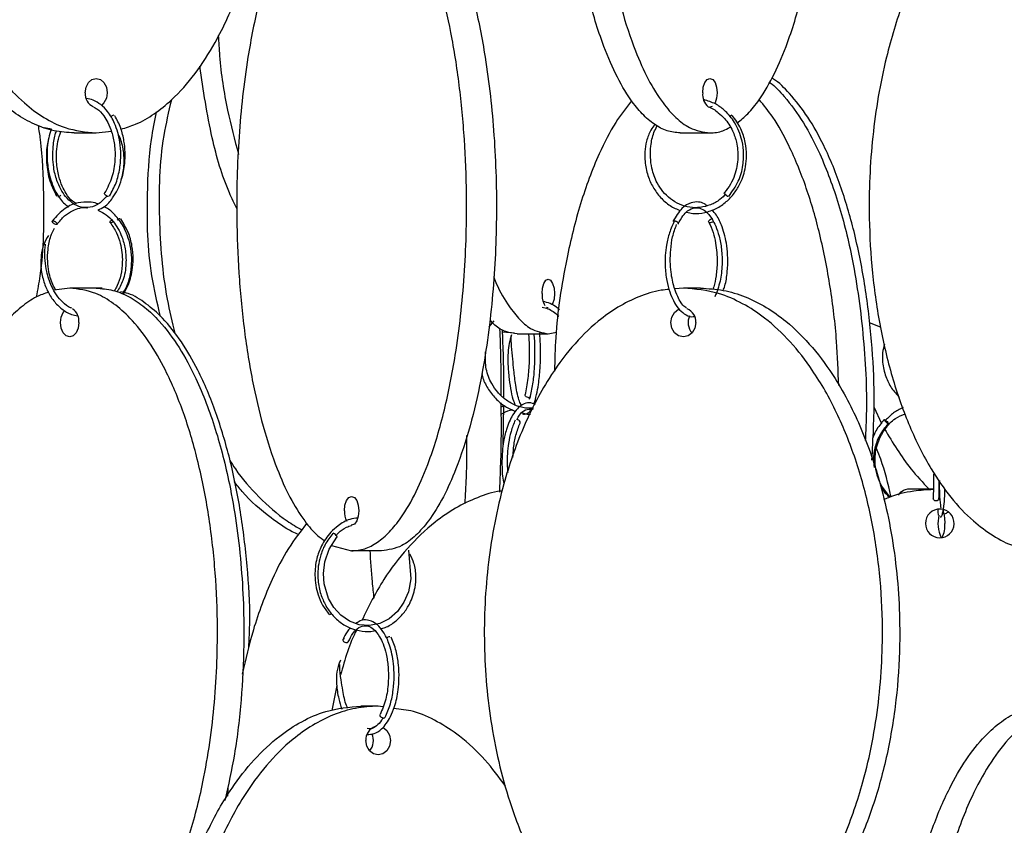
# Model space of a CAD drawing. Header units: millimetres. Extents: x 331 to 1634, y 417 to 1709.
# Tile 22 of 142: x 392 to 478, y 822 to 892. Entities that reach past the tile are written whole.
import ezdxf

# ---------------------------------------------------------------- set-up
doc = ezdxf.new("R2010")
doc.units = ezdxf.units.MM

msp = doc.modelspace()

# ---------------------------------------------------------------- linework, layer by layer
at = {"color": 7, "linetype": 'Continuous', "lineweight": 25}
for p, q in [((452.702, 884.757), (452.515, 884.7)), ((394.622, 882.922), (395.225, 882.817)), ((397.188, 882.45), (399.116, 882.45)), ((399.116, 882.45), (400.438, 882.598)), ((449.917, 882.45), (452.515, 882.45)), ((449.746, 874.536), (449.733, 874.52)), ((396.81, 868.95), (395.428, 868.769)), ((399.108, 868.95), (396.81, 868.95)), ((399.632, 868.95), (399.108, 868.95)), ((450.206, 868.95), (449.456, 868.877)), ((451.706, 868.95), (450.206, 868.95)), ((438.449, 867.224), (438.31, 867.265)), ((433.708, 866.112), (433.289, 865.582)), ((466.381, 865.949), (467.339, 865.588)), ((435.516, 865.034), (434.471, 865.126)), ((435.746, 864.974), (438.449, 864.974)), ((438.449, 864.974), (439.162, 865.115)), ((436.86, 859.481), (436.794, 859.268)), ((434.535, 855.353), (434.577, 858.77)), ((466.771, 858.606), (467.436, 857.175)), ((469.744, 851.474), (471.958, 851.474)), ((419.592, 846.546), (421.341, 846.078)), ((423.939, 846.078), (421.341, 846.078)), ((420.05, 834.361), (419.61, 832.185)), ((423.65, 832.578), (422.15, 832.578)), ((424.063, 832.514), (423.65, 832.578)), ((410.565, 825.563), (410.536, 824.741))]:
    msp.add_line(p, q, dxfattribs=at)
at = {"color": 1, "linetype": 'Continuous', "lineweight": 25}
msp.add_line((421.024, 838.135), (421.049, 838.169), dxfattribs=at)
at = {"color": 7, "linetype": 'Continuous', "lineweight": 25, "flags": 128}
for points in [[(398.158, 885.95), (398.231, 886.428), (398.439, 886.834), (398.75, 887.104), (399.116, 887.2), (399.482, 887.104), (399.793, 886.834), (400.001, 886.428), (400.074, 885.95), (400.001, 885.471), (399.793, 885.066), (399.567, 884.847)], [(451.89, 885.95), (451.937, 886.428), (452.073, 886.834), (452.276, 887.104), (452.515, 887.2), (452.754, 887.104), (452.957, 886.834), (453.092, 886.428), (453.14, 885.95), (453.092, 885.471), (452.957, 885.066), (452.92, 884.998)], [(400.175, 876.914), (400.094, 876.929), (400.008, 876.968), (399.93, 877.026), (399.872, 877.094), (399.843, 877.161), (399.847, 877.218), (399.856, 877.232)], [(454.115, 876.914), (454.057, 876.929), (453.984, 876.968), (453.907, 877.026), (453.84, 877.094), (453.79, 877.161), (453.767, 877.218), (453.774, 877.255), (453.776, 877.258)], [(395.683, 874.478), (395.644, 874.472), (395.594, 874.479), (395.521, 874.507), (395.46, 874.541), (395.398, 874.588), (395.344, 874.643), (395.306, 874.697), (395.29, 874.743), (395.294, 874.776), (395.322, 874.802), (395.36, 874.807), (395.36, 874.807)], [(400.599, 874.72), (400.548, 874.685), (400.467, 874.646), (400.396, 874.632), (400.346, 874.644), (400.324, 874.681), (400.334, 874.738), (400.373, 874.805), (400.437, 874.873), (400.444, 874.879)], [(452.809, 874.752), (452.8, 874.743), (452.725, 874.685), (452.636, 874.646), (452.547, 874.632), (452.471, 874.644), (452.421, 874.681), (452.403, 874.738), (452.42, 874.805), (452.47, 874.873), (452.546, 874.931), (452.635, 874.971), (452.724, 874.985)], [(437.906, 868.474), (437.948, 868.952), (438.065, 869.357), (438.241, 869.628), (438.449, 869.724), (438.656, 869.628), (438.832, 869.357), (438.95, 868.952), (438.991, 868.474), (438.95, 867.995), (438.832, 867.59), (438.766, 867.46)], [(397.613, 865.95), (397.552, 865.471), (397.378, 865.066), (397.117, 864.795), (396.81, 864.7), (396.502, 864.795), (396.242, 865.066), (396.068, 865.471), (396.006, 865.95), (396.068, 866.428), (396.242, 866.834), (396.386, 867.012)], [(451.288, 865.95), (451.206, 865.471), (450.971, 865.066), (450.62, 864.795), (450.206, 864.7), (449.792, 864.795), (449.44, 865.066), (449.206, 865.471), (449.123, 865.95), (449.206, 866.428), (449.44, 866.834), (449.792, 867.104), (449.846, 867.128)], [(436.71, 859.438), (436.614, 859.453), (436.527, 859.492), (436.462, 859.55), (436.428, 859.618), (436.432, 859.685), (436.432, 859.685)], [(435.992, 857.204), (435.993, 857.205), (436.016, 857.262), (436.004, 857.329), (435.958, 857.397), (435.884, 857.455), (435.795, 857.495), (435.703, 857.509)], [(467.692, 857.509), (467.728, 857.497), (467.784, 857.459), (467.853, 857.403), (467.923, 857.335), (467.985, 857.267), (468.028, 857.209), (468.046, 857.17), (468.037, 857.156), (468.002, 857.168), (467.945, 857.205), (467.877, 857.262), (467.806, 857.329), (467.745, 857.397), (467.701, 857.455), (467.683, 857.495), (467.692, 857.509)], [(420.716, 849.578), (420.763, 850.056), (420.899, 850.462), (421.102, 850.733), (421.341, 850.828), (421.58, 850.733), (421.783, 850.462), (421.918, 850.056), (421.966, 849.578), (421.918, 849.099), (421.783, 848.694), (421.58, 848.423), (421.341, 848.328), (421.294, 848.331)], [(472.19, 850.438), (472.094, 850.453), (472.013, 850.492), (471.959, 850.55), (471.94, 850.618), (471.94, 850.621)], [(472.44, 850.617), (472.44, 850.612), (472.421, 850.544), (472.367, 850.488), (472.286, 850.45), (472.19, 850.438)], [(472.877, 849.3), (472.925, 848.952), (472.947, 848.474)], [(426.298, 846.143), (426.494, 843.647), (426.275, 842.524), (425.891, 841.614), (425.326, 840.814), (424.608, 840.181), (423.785, 839.765), (422.902, 839.584), (422.007, 839.652), (421.15, 839.962), (420.393, 840.487), (419.792, 841.155), (419.34, 841.937), (418.955, 843.225), (418.893, 844.113), (419.009, 845.135), (419.38, 846.223), (420.064, 847.267), (420.064, 847.267)], [(420.063, 847.266), (420.069, 847.272), (420.076, 847.309), (420.053, 847.366), (420.004, 847.434), (419.936, 847.501), (419.859, 847.559), (419.787, 847.599), (419.728, 847.613)], [(420.727, 838.436), (420.669, 838.428), (420.614, 838.4), (420.589, 838.366), (420.583, 838.319), (420.601, 838.265), (420.643, 838.21), (420.7, 838.164), (420.762, 838.132), (420.847, 838.106), (420.912, 838.1), (420.969, 838.107), (421.024, 838.135), (421.024, 838.135)], [(424.126, 831.542), (424.037, 831.557), (423.948, 831.596), (423.873, 831.654), (423.823, 831.722), (423.805, 831.789), (423.82, 831.842)], [(424.043, 830.742), (424.064, 830.733), (424.415, 830.462), (424.65, 830.056), (424.732, 829.578), (424.65, 829.099), (424.415, 828.694), (424.064, 828.423), (423.65, 828.328), (423.235, 828.423), (422.884, 828.694), (422.65, 829.099), (422.567, 829.578), (422.567, 829.578)]]:
    msp.add_lwpolyline(points, dxfattribs=at)
at = {"color": 7, "linetype": 'Continuous', "lineweight": 25}
for centre, radius, start, end in [((399.356, 885.843), 1.203, 174.90494, 246.84892), ((453.183, 885.756), 1.308, 171.47502, 231.16421), ((400.678, 883.585), 0.401, 93.33917, 138.43371), ((454.482, 883.617), 0.373, 98.43204, 132.32948), ((395.745, 877.314), 0.401, 273.34206, 318.19634), ((401.238, 874.57), 0.418, 96.41296, 134.22661), ((439.852, 868.375), 1.948, 177.11401, 208.51335), ((396.37, 866.093), 1.251, 353.43809, 56.83585), ((450.067, 866.011), 1.223, 357.14487, 67.45565), ((451.991, 865.95), 1.373, 154.61477, 221.04808), ((436.741, 859.62), 0.185, 260.35011, 337.82778), ((422.585, 849.505), 1.871, 177.78467, 206.76458), ((472.515, 848.474), 1.25, 88.17327, 180), ((472.515, 848.474), 1.25, 180, 86.65932), ((475.225, 848.484), 2.873, 165.71844, 205.88785), ((470.97, 848.209), 1.994, 330.88851, 7.61899), ((419.367, 840.888), 0.349, 277.9288, 308.57347), ((424.67, 838.249), 0.364, 90.368, 144.5418), ((424.147, 831.673), 0.133, 261.06851, 328.15588), ((423.778, 829.643), 1.212, 108.56681, 183.06832), ((421.856, 829.579), 1.38, 319.13717, 25.10413)]:
    msp.add_arc(centre, radius, start, end, dxfattribs=at)
for points, knots in [([(397.188, 882.45), (396.606, 882.488), (395.441, 882.566), (393.737, 883.16), (392.119, 884.077), (390.347, 885.506), (388.534, 887.56), (386.532, 890.682), (384.734, 894.664), (383.104, 900.061), (382.034, 906.378), (381.767, 912.72), (382.09, 918.279), (382.771, 923.007), (383.85, 927.489), (385.319, 931.646), (387.028, 935.073), (388.92, 937.824), (390.743, 939.769), (392.617, 941.151), (394.704, 942.201), (396.273, 942.358), (397.188, 942.45)], [0, 0, 0, 0, 0.028732, 0.057477, 0.086562, 0.11567, 0.160081, 0.204563, 0.269285, 0.33411, 0.423508, 0.512972, 0.573515, 0.634229, 0.694701, 0.750912, 0.807051, 0.84879, 0.89047, 0.922717, 0.954932, 1, 1, 1, 1]), ([(399.116, 942.45), (398.534, 942.411), (397.37, 942.333), (395.666, 941.739), (394.048, 940.822), (392.276, 939.393), (390.462, 937.339), (388.461, 934.217), (386.662, 930.235), (385.032, 924.838), (383.962, 918.521), (383.695, 912.18), (384.018, 906.62), (384.699, 901.892), (385.778, 897.41), (387.248, 893.254), (388.956, 889.826), (390.849, 887.076), (392.671, 885.13), (394.546, 883.748), (396.632, 882.699), (398.201, 882.541), (399.116, 882.45)], [0, 0, 0, 0, 0.0287324, 0.0574768, 0.0865624, 0.1156695, 0.160081, 0.2045635, 0.2692848, 0.3341101, 0.4235075, 0.5129719, 0.5735152, 0.6342289, 0.6947006, 0.750912, 0.8070511, 0.8487904, 0.8904698, 0.9227172, 0.9549322, 1, 1, 1, 1]), ([(449.917, 882.45), (449.537, 882.488), (448.777, 882.566), (447.665, 883.16), (446.609, 884.077), (445.452, 885.506), (444.268, 887.56), (442.962, 890.682), (441.788, 894.664), (440.724, 900.061), (440.026, 906.378), (439.851, 912.72), (440.062, 918.279), (440.507, 923.007), (441.211, 927.489), (442.17, 931.646), (443.286, 935.073), (444.521, 937.824), (445.71, 939.769), (446.934, 941.151), (448.296, 942.201), (449.32, 942.358), (449.917, 942.45)], [0, 0, 0, 0, 0.028732, 0.057477, 0.086562, 0.11567, 0.160081, 0.204563, 0.269285, 0.33411, 0.423508, 0.512972, 0.573515, 0.634229, 0.694701, 0.750912, 0.807051, 0.84879, 0.89047, 0.922717, 0.954932, 1, 1, 1, 1]), ([(452.515, 942.45), (452.135, 942.411), (451.375, 942.333), (450.263, 941.739), (449.207, 940.822), (448.05, 939.393), (446.866, 937.339), (445.56, 934.217), (444.386, 930.235), (443.322, 924.838), (442.624, 918.521), (442.449, 912.18), (442.66, 906.62), (443.105, 901.892), (443.809, 897.41), (444.768, 893.254), (445.884, 889.826), (447.119, 887.076), (448.308, 885.13), (449.532, 883.748), (450.894, 882.699), (451.918, 882.541), (452.515, 882.45)], [0, 0, 0, 0, 0.028732, 0.057477, 0.086562, 0.11567, 0.160081, 0.204563, 0.269285, 0.33411, 0.423508, 0.512972, 0.573515, 0.634229, 0.694701, 0.750912, 0.807051, 0.84879, 0.89047, 0.922717, 0.954932, 1, 1, 1, 1]), ([(401.275, 882.786), (401.702, 882.911), (402.704, 883.206), (404.183, 884.086), (405.957, 885.502), (407.769, 887.562), (409.771, 890.681), (411.569, 894.664), (413.2, 900.061), (414.27, 906.378), (414.537, 912.72), (414.214, 918.279), (413.533, 923.007), (412.454, 927.489), (410.984, 931.645), (409.276, 935.074), (407.383, 937.821), (405.562, 939.777), (403.683, 941.13), (402.212, 941.956), (401.292, 942.08), (401.021, 942.117)], [0, 0, 0, 0, 0.0231434, 0.0543365, 0.0855528, 0.1331823, 0.1808881, 0.2502993, 0.3198218, 0.4156971, 0.5116441, 0.5765745, 0.6416876, 0.7065411, 0.7668257, 0.8270327, 0.8717965, 0.916496, 0.9510801, 0.9856294, 1, 1, 1, 1]), ([(454.877, 883.318), (455.192, 883.57), (455.865, 884.107), (456.978, 885.514), (458.163, 887.558), (459.469, 890.683), (460.643, 894.664), (461.707, 900.061), (462.406, 906.378), (462.58, 912.72), (462.369, 918.279), (461.925, 923.007), (461.22, 927.489), (460.261, 931.646), (459.146, 935.071), (457.911, 937.828), (456.719, 939.754), (455.612, 941.065), (454.921, 941.527), (454.635, 941.718)], [0, 0, 0, 0, 0.029007, 0.061911, 0.112116, 0.162401, 0.235566, 0.308848, 0.409907, 0.511043, 0.579484, 0.648118, 0.716479, 0.780023, 0.843486, 0.89067, 0.937787, 0.974241, 1, 1, 1, 1]), ([(421.341, 846.078), (421.721, 846.117), (422.481, 846.194), (423.593, 846.788), (424.649, 847.705), (425.806, 849.134), (426.989, 851.189), (428.296, 854.31), (429.469, 858.292), (430.533, 863.689), (431.232, 870.007), (431.406, 876.348), (431.195, 881.907), (430.751, 886.635), (430.046, 891.117), (429.087, 895.274), (427.972, 898.701), (426.737, 901.452), (425.548, 903.397), (424.324, 904.779), (422.962, 905.829), (421.938, 905.986), (421.341, 906.078)], [0, 0, 0, 0, 0.0287324, 0.0574768, 0.0865624, 0.1156695, 0.160081, 0.2045635, 0.2692848, 0.3341101, 0.4235075, 0.5129719, 0.5735152, 0.6342289, 0.6947006, 0.750912, 0.8070511, 0.8487904, 0.8904698, 0.9227172, 0.9549322, 1, 1, 1, 1]), ([(423.939, 906.078), (424.314, 906.041), (425.074, 905.966), (426.182, 905.373), (427.244, 904.456), (428.394, 903.034), (429.582, 900.98), (430.883, 897.875), (432.062, 893.883), (433.124, 888.518), (433.827, 882.181), (434.028, 875.076), (433.724, 869.101), (433.182, 864.42), (432.567, 860.708), (431.689, 856.896), (430.579, 853.478), (429.341, 850.712), (428.156, 848.773), (426.928, 847.379), (425.565, 846.329), (424.536, 846.17), (423.939, 846.078)], [0, 0, 0, 0, 0.028337, 0.057482, 0.086271, 0.115678, 0.159507, 0.204576, 0.268467, 0.334125, 0.422295, 0.512989, 0.602477, 0.648589, 0.69469, 0.750296, 0.807042, 0.848267, 0.890464, 0.922281, 0.954931, 1, 1, 1, 1]), ([(479.731, 905.808), (479.237, 905.664), (478.168, 905.353), (476.624, 904.443), (474.851, 903.024), (473.038, 900.966), (471.036, 897.846), (469.238, 893.863), (467.608, 888.467), (466.538, 882.149), (466.27, 875.808), (466.594, 870.248), (467.275, 865.52), (468.354, 861.038), (469.823, 856.882), (471.532, 853.454), (473.425, 850.706), (475.245, 848.749), (477.125, 847.401), (478.532, 846.595), (479.386, 846.474), (479.591, 846.445)], [0, 0, 0, 0, 0.026766, 0.057955, 0.089167, 0.136789, 0.184488, 0.253889, 0.323402, 0.419263, 0.515196, 0.580117, 0.64522, 0.710065, 0.77034, 0.830539, 0.875296, 0.919989, 0.954568, 0.989112, 1, 1, 1, 1]), ([(419.175, 905.354), (419.151, 905.342), (418.754, 905.142), (418.036, 904.425), (416.875, 903.032), (415.693, 900.963), (414.386, 897.847), (413.213, 893.863), (412.148, 888.467), (411.45, 882.149), (411.276, 875.808), (411.487, 870.248), (411.931, 865.52), (412.635, 861.038), (413.594, 856.881), (414.71, 853.457), (415.944, 850.698), (417.137, 848.777), (418.175, 847.531), (418.792, 847.112), (419.005, 846.967)], [0, 0, 0, 0, 0.002101, 0.035, 0.067923, 0.118157, 0.168471, 0.241677, 0.315001, 0.416119, 0.517312, 0.585793, 0.654466, 0.722865, 0.786446, 0.849945, 0.897157, 0.9443, 0.980775, 1, 1, 1, 1]), ([(409.743, 890.938), (409.773, 890.345), (409.884, 888.151), (410.424, 884.654), (411.165, 881.862), (411.502, 880.589)], [0, 0, 0, 0, 0.16788, 0.620594, 1, 1, 1, 1]), ([(411.369, 875.826), (411.142, 876.294), (410.208, 878.218), (409.008, 882.386), (408.438, 886.159), (408.122, 888.251)], [0, 0, 0, 0, 0.125228, 0.514982, 1, 1, 1, 1]), ([(457.688, 886.868), (457.71, 886.853), (458.174, 886.534), (459.204, 885.408), (460.693, 883.397), (462.318, 880.261), (463.782, 876.285), (465.113, 870.886), (465.959, 864.572), (466.218, 859.226), (466.056, 856.276), (466.024, 855.68)], [0, 0, 0, 0, 0.003311, 0.067919, 0.166498, 0.265235, 0.408895, 0.552786, 0.751219, 0.949801, 1, 1, 1, 1]), ([(466.609, 853.986), (466.71, 855.833), (466.898, 859.276), (466.621, 864.328), (466.077, 869.055), (465.196, 873.537), (464.001, 877.695), (462.609, 881.117), (461.072, 883.883), (459.578, 885.781), (458.494, 886.885), (457.946, 887.201), (457.898, 887.229)], [0, 0, 0, 0, 0.145063, 0.270437, 0.396164, 0.52139, 0.637794, 0.754048, 0.840482, 0.926793, 0.993571, 1, 1, 1, 1]), ([(400.27, 876.953), (400.479, 877.327), (400.878, 878.042), (401.188, 879.316), (401.282, 880.525), (401.181, 881.888), (400.81, 883.218), (400.183, 884.282), (399.538, 884.947), (398.898, 885.291), (398.467, 885.453), (398.266, 885.437), (398.263, 885.436)], [0, 0, 0, 0, 0.1280523, 0.2453155, 0.3518706, 0.4477473, 0.6069835, 0.7291417, 0.8263598, 0.9190619, 0.9987243, 1, 1, 1, 1]), ([(405.655, 885.322), (405.414, 884.292), (404.628, 880.935), (404.487, 875.07), (404.944, 869.282), (405.717, 865.989), (405.951, 864.991)], [0, 0, 0, 0, 0.154707, 0.50463, 0.849902, 1, 1, 1, 1]), ([(445.704, 885.254), (445.229, 884.644), (444.175, 883.288), (442.65, 880.282), (441.165, 876.308), (439.869, 870.935), (439.089, 866.007), (439.014, 862.706), (438.991, 861.735)], [0, 0, 0, 0, 0.109479, 0.24347, 0.43342, 0.628622, 0.890753, 1, 1, 1, 1]), ([(454.148, 876.924), (454.455, 877.347), (455.037, 878.147), (455.425, 879.572), (455.478, 880.867), (455.243, 882.218), (454.681, 883.458), (453.842, 884.411), (452.961, 885.049), (452.324, 885.246), (451.979, 885.353)], [0, 0, 0, 0, 0.1514038, 0.2868548, 0.4063999, 0.5100142, 0.6691793, 0.789322, 0.8860144, 1, 1, 1, 1]), ([(463.719, 860.464), (463.674, 861.749), (463.573, 864.637), (463.029, 869.055), (462.158, 873.536), (460.962, 877.698), (459.564, 881.107), (458.164, 883.693), (457.209, 884.856), (456.803, 885.351)], [0, 0, 0, 0, 0.137236, 0.30831, 0.478702, 0.63709, 0.795274, 0.912884, 1, 1, 1, 1]), ([(398.897, 884.693), (398.99, 884.649), (399.306, 884.499), (399.727, 884.03), (400.163, 883.341), (400.501, 882.508), (400.746, 881.4), (400.786, 880.043), (400.54, 878.518), (400.09, 877.673), (399.853, 877.229)], [0, 0, 0, 0, 0.05321, 0.180573, 0.26934, 0.377293, 0.504422, 0.650661, 0.815892, 1, 1, 1, 1]), ([(404.706, 866.49), (404.428, 867.665), (403.608, 871.136), (403.5, 876.348), (403.74, 881.123), (404.2, 883.485), (404.354, 884.278)], [0, 0, 0, 0, 0.202213, 0.597291, 0.864653, 1, 1, 1, 1]), ([(452.364, 884.715), (452.364, 884.715), (452.684, 884.655), (453.167, 884.288), (453.911, 883.629), (454.484, 882.744), (454.886, 881.571), (455.013, 880.236), (454.774, 878.977), (454.317, 877.955), (453.96, 877.495), (453.776, 877.258)], [0, 0, 0, 0, 0.00012, 0.125907, 0.21389, 0.365052, 0.482363, 0.627208, 0.799463, 0.896287, 1, 1, 1, 1]), ([(399.272, 875.739), (399.465, 875.83), (399.936, 876.05), (400.509, 876.704), (401.006, 877.525), (401.392, 878.524), (401.676, 879.964), (401.623, 881.525), (401.277, 882.949), (400.926, 883.607), (400.741, 883.955)], [0, 0, 0, 0, 0.087855, 0.213752, 0.307914, 0.412896, 0.552299, 0.746346, 0.865813, 1, 1, 1, 1]), ([(450.482, 875.567), (450.665, 875.522), (451.189, 875.396), (452.08, 875.496), (453.074, 875.835), (453.946, 876.426), (454.655, 877.185), (455.263, 878.197), (455.623, 879.327), (455.727, 880.54), (455.614, 881.675), (455.231, 882.906), (454.725, 883.606), (454.459, 883.976)], [0, 0, 0, 0, 0.050203, 0.143426, 0.236616, 0.327872, 0.413496, 0.496598, 0.616082, 0.694035, 0.784013, 0.885999, 1, 1, 1, 1]), ([(393.927, 868.185), (394.041, 868.798), (394.58, 871.711), (394.596, 876.349), (394.458, 880.726), (394.155, 882.697), (394.093, 883.099)], [0, 0, 0, 0, 0.126029, 0.598447, 0.918148, 1, 1, 1, 1]), ([(395.2, 882.77), (395.122, 882.523), (394.885, 881.779), (394.795, 880.447), (394.947, 879.121), (395.242, 878.059), (395.691, 877.109), (396.204, 876.368), (396.615, 876.102), (396.738, 876.023)], [0, 0, 0, 0, 0.107186, 0.322423, 0.491304, 0.611279, 0.752041, 0.926028, 1, 1, 1, 1]), ([(400.077, 877.002), (399.847, 876.748), (399.394, 876.25), (398.607, 875.934), (397.808, 875.941), (397.07, 876.287), (396.476, 876.855), (396.023, 877.544), (395.649, 878.386), (395.333, 879.643), (395.324, 881.071), (395.476, 882.157), (395.635, 882.558), (395.66, 882.622)], [0, 0, 0, 0, 0.105716, 0.207398, 0.307518, 0.40777, 0.498562, 0.570044, 0.644075, 0.741396, 0.886919, 0.982212, 1, 1, 1, 1]), ([(397.392, 876.303), (397.279, 876.364), (396.945, 876.545), (396.529, 877.096), (396.127, 877.842), (395.817, 878.762), (395.616, 880.077), (395.687, 881.466), (395.949, 882.29), (396.041, 882.579)], [0, 0, 0, 0, 0.078063, 0.230894, 0.343316, 0.472447, 0.6412, 0.87438, 1, 1, 1, 1]), ([(447.74, 883.179), (447.614, 883.025), (447.275, 882.609), (446.985, 881.78), (446.832, 880.847), (446.853, 879.825), (447.073, 878.764), (447.545, 877.696), (448.204, 876.804), (449.013, 876.09), (449.643, 875.821), (449.948, 875.69)], [0, 0, 0, 0, 0.068044, 0.183754, 0.286523, 0.375412, 0.511306, 0.632032, 0.755824, 0.881832, 1, 1, 1, 1]), ([(453.905, 877.158), (453.739, 876.986), (453.344, 876.578), (452.575, 876.168), (451.677, 875.932), (450.751, 875.948), (449.861, 876.211), (449.067, 876.688), (448.41, 877.335), (447.825, 878.215), (447.344, 879.54), (447.299, 881.074), (447.538, 882.332), (447.812, 882.855), (447.906, 883.034)], [0, 0, 0, 0, 0.058607, 0.139409, 0.22017, 0.300909, 0.381671, 0.460858, 0.53529, 0.607661, 0.712131, 0.859965, 0.951966, 1, 1, 1, 1]), ([(452.515, 882.45), (452.896, 882.475), (453.491, 882.516), (454.062, 882.844), (454.267, 882.962)], [0, 0, 0, 0, 0.640898, 1, 1, 1, 1]), ([(394.976, 881.916), (394.943, 881.792), (394.787, 881.214), (394.758, 880.015), (394.963, 878.366), (395.426, 877.444), (395.67, 876.959)], [0, 0, 0, 0, 0.07427, 0.347034, 0.655585, 1, 1, 1, 1]), ([(401.288, 878.329), (401.389, 878.736), (401.562, 879.429), (401.553, 880.527), (401.42, 881.384), (401.215, 882.016), (401.074, 882.267), (401.025, 882.354)], [0, 0, 0, 0, 0.311166, 0.52956, 0.784214, 0.925374, 1, 1, 1, 1]), ([(399.264, 876.271), (399.247, 876.279), (399.006, 876.394), (398.424, 876.465), (397.475, 876.42), (396.312, 875.942), (395.656, 875.192), (395.299, 874.785)], [0, 0, 0, 0, 0.012324, 0.177842, 0.398029, 0.672494, 1, 1, 1, 1]), ([(452.258, 876.125), (452.182, 876.183), (451.95, 876.359), (451.476, 876.472), (450.817, 876.418), (450, 875.938), (449.541, 875.166), (449.292, 874.747)], [0, 0, 0, 0, 0.075489, 0.23066, 0.437216, 0.694522, 1, 1, 1, 1]), ([(395.706, 874.494), (395.919, 874.758), (396.323, 875.255), (397.204, 875.787), (397.915, 876.036), (398.346, 875.942), (398.362, 875.938)], [0, 0, 0, 0, 0.294656, 0.556756, 0.983448, 1, 1, 1, 1]), ([(399.313, 875.715), (399.541, 875.6), (400.001, 875.367), (400.738, 874.635), (401.331, 873.61), (401.682, 872.316), (401.749, 871.006), (401.538, 869.654), (401.114, 868.936), (400.923, 868.612)], [0, 0, 0, 0, 0.110618, 0.223759, 0.41228, 0.539609, 0.688641, 0.859265, 1, 1, 1, 1]), ([(401.4, 868.422), (401.537, 868.645), (401.887, 869.216), (402.156, 870.318), (402.242, 871.531), (402.084, 872.9), (401.605, 874.242), (400.813, 875.288), (400.223, 875.828), (399.894, 875.976), (399.841, 875.999)], [0, 0, 0, 0, 0.095271, 0.24335, 0.377931, 0.499032, 0.700118, 0.85426, 0.976737, 1, 1, 1, 1]), ([(449.744, 874.532), (449.88, 874.785), (450.131, 875.252), (450.633, 875.755), (451.147, 875.982), (451.665, 875.929), (452.175, 875.653), (452.649, 875.097), (453.045, 874.329), (453.34, 873.449), (453.551, 872.306), (453.6, 870.945), (453.435, 869.452), (453.118, 868.63), (452.951, 868.2)], [0, 0, 0, 0, 0.0790788, 0.145826, 0.2433921, 0.3073905, 0.3807408, 0.4740182, 0.5357178, 0.6078234, 0.6903469, 0.7832634, 0.8865035, 1, 1, 1, 1]), ([(453.674, 868.753), (453.722, 868.88), (453.901, 869.353), (454.039, 870.336), (454.088, 871.53), (453.976, 872.887), (453.651, 874.198), (453.173, 875.219), (452.828, 875.608), (452.698, 875.754)], [0, 0, 0, 0, 0.059779, 0.22302, 0.371386, 0.504913, 0.726754, 0.897053, 1, 1, 1, 1]), ([(395.36, 874.807), (395.376, 874.806), (395.413, 874.802), (395.478, 874.777), (395.546, 874.738), (395.609, 874.691), (395.664, 874.636), (395.7, 874.583), (395.716, 874.543), (395.713, 874.526), (395.713, 874.521)], [0, 0, 0, 0, 0.12124, 0.274593, 0.395825, 0.529515, 0.670433, 0.811352, 0.945042, 1, 1, 1, 1]), ([(401.469, 868.394), (401.601, 868.622), (401.97, 869.255), (402.257, 870.333), (402.356, 871.539), (402.258, 872.671), (401.925, 873.899), (401.481, 874.598), (401.247, 874.968)], [0, 0, 0, 0, 0.117266, 0.326765, 0.463432, 0.621194, 0.800039, 1, 1, 1, 1]), ([(449.423, 874.808), (449.27, 874.471), (448.98, 873.835), (448.664, 872.485), (448.566, 871.03), (448.725, 869.648), (448.987, 868.633), (449.323, 867.829), (449.751, 867.158), (450.296, 866.671), (450.787, 866.422), (451.082, 866.478), (451.157, 866.492)], [0, 0, 0, 0, 0.110617, 0.209148, 0.368909, 0.482931, 0.578674, 0.666118, 0.755999, 0.854696, 0.96291, 1, 1, 1, 1]), ([(452.426, 874.674), (452.554, 874.39), (452.796, 873.851), (453.071, 872.68), (453.181, 871.358), (453.071, 870.061), (452.922, 869.259), (452.792, 868.917), (452.764, 868.844)], [0, 0, 0, 0, 0.1770472, 0.3361604, 0.5988884, 0.7904062, 0.9555477, 1, 1, 1, 1]), ([(395.603, 868.792), (395.537, 868.897), (395.25, 869.359), (395.007, 870.217), (394.866, 871.312), (394.911, 872.37), (395.094, 873.381), (395.367, 873.942), (395.476, 874.165)], [0, 0, 0, 0, 0.0707767, 0.3106239, 0.4681262, 0.6513939, 0.8616858, 1, 1, 1, 1]), ([(400.343, 874.646), (400.535, 874.362), (400.897, 873.825), (401.3, 872.669), (401.449, 871.389), (401.286, 870.133), (401.029, 869.269), (400.78, 868.855), (400.69, 868.705)], [0, 0, 0, 0, 0.172508, 0.326332, 0.576549, 0.753739, 0.910879, 1, 1, 1, 1]), ([(450.488, 867.207), (450.434, 867.239), (450.154, 867.404), (449.76, 868.029), (449.353, 869.081), (449.134, 870.156), (449.051, 871.295), (449.085, 872.343), (449.248, 873.473), (449.487, 874.128), (449.613, 874.472)], [0, 0, 0, 0, 0.043992, 0.227887, 0.341616, 0.504714, 0.607753, 0.724671, 0.855402, 1, 1, 1, 1]), ([(394.956, 873.534), (394.805, 873.283), (394.489, 872.758), (394.319, 871.851), (394.27, 870.831), (394.441, 869.775), (394.84, 868.707), (395.402, 867.807), (396.124, 867.102), (396.844, 866.659), (397.322, 866.574), (397.499, 866.542)], [0, 0, 0, 0, 0.096333, 0.201251, 0.291305, 0.427796, 0.54867, 0.672696, 0.799048, 0.925711, 1, 1, 1, 1]), ([(396.98, 867.216), (396.949, 867.226), (396.67, 867.318), (396.209, 867.695), (395.647, 868.322), (395.153, 869.204), (394.722, 870.546), (394.598, 871.834), (394.69, 872.618), (394.708, 872.776)], [0, 0, 0, 0, 0.019148, 0.170424, 0.312732, 0.451109, 0.650044, 0.929351, 1, 1, 1, 1]), ([(433.671, 869.969), (433.711, 869.865), (434.069, 868.938), (434.806, 867.669), (435.858, 866.269), (437.043, 865.224), (437.931, 865.066), (438.449, 864.974)], [0, 0, 0, 0, 0.0337066, 0.3000556, 0.50613, 0.7119974, 1, 1, 1, 1]), ([(396.81, 808.95), (397.298, 808.988), (398.275, 809.066), (399.705, 809.66), (401.063, 810.577), (402.549, 812.006), (404.071, 814.06), (405.751, 817.182), (407.26, 821.164), (408.628, 826.561), (409.525, 832.878), (409.75, 839.22), (409.478, 844.779), (408.907, 849.507), (408.001, 853.989), (406.769, 858.146), (405.335, 861.573), (403.747, 864.324), (402.218, 866.269), (400.645, 867.651), (398.894, 868.701), (397.577, 868.858), (396.81, 868.95)], [0, 0, 0, 0, 0.0287324, 0.0574768, 0.0865624, 0.1156695, 0.160081, 0.2045635, 0.2692848, 0.3341101, 0.4235075, 0.5129719, 0.5735152, 0.6342289, 0.6947006, 0.750912, 0.8070511, 0.8487904, 0.8904698, 0.9227172, 0.9549322, 1, 1, 1, 1]), ([(399.108, 868.95), (399.596, 868.911), (400.573, 868.833), (402.003, 868.239), (403.361, 867.322), (404.848, 865.893), (406.369, 863.839), (408.049, 860.717), (409.558, 856.735), (410.926, 851.338), (411.823, 845.021), (412.05, 838.678), (411.771, 833.123), (411.248, 828.56), (410.617, 825.703), (410.321, 824.364)], [0, 0, 0, 0, 0.041776, 0.083569, 0.125859, 0.168179, 0.232752, 0.297428, 0.391531, 0.485784, 0.615765, 0.745843, 0.833871, 0.922146, 1, 1, 1, 1]), ([(448.96, 868.829), (448.729, 868.811), (447.832, 868.744), (446.322, 868.233), (444.481, 867.33), (442.49, 865.904), (440.431, 863.852), (438.179, 860.747), (436.136, 856.755), (434.298, 851.39), (433.08, 845.053), (432.732, 837.948), (433.258, 831.973), (434.196, 827.292), (435.261, 823.58), (436.782, 819.768), (438.705, 816.35), (440.85, 813.585), (442.902, 811.642), (445.03, 810.26), (446.99, 809.344), (448.351, 809.204), (448.965, 809.141)], [0, 0, 0, 0, 0.010504, 0.040752, 0.07063, 0.10115, 0.146637, 0.193411, 0.25972, 0.327862, 0.419368, 0.513493, 0.606368, 0.654224, 0.70207, 0.759779, 0.818673, 0.861457, 0.905251, 0.938271, 0.972157, 1, 1, 1, 1]), ([(450.206, 808.95), (450.864, 808.988), (452.18, 809.066), (454.106, 809.66), (455.936, 810.577), (457.939, 812.006), (459.989, 814.06), (462.252, 817.182), (464.285, 821.164), (466.128, 826.561), (467.337, 832.878), (467.64, 839.22), (467.274, 844.779), (466.504, 849.507), (465.284, 853.989), (463.623, 858.146), (461.691, 861.573), (459.552, 864.324), (457.492, 866.269), (455.373, 867.651), (453.013, 868.701), (451.24, 868.858), (450.206, 868.95)], [0, 0, 0, 0, 0.028732, 0.057477, 0.086562, 0.11567, 0.160081, 0.204563, 0.269285, 0.33411, 0.423508, 0.512972, 0.573515, 0.634229, 0.694701, 0.750912, 0.807051, 0.84879, 0.89047, 0.922717, 0.954932, 1, 1, 1, 1]), ([(451.706, 868.95), (452.364, 868.911), (453.68, 868.833), (455.606, 868.239), (457.436, 867.322), (459.439, 865.893), (461.489, 863.839), (463.752, 860.717), (465.785, 856.735), (467.628, 851.338), (468.837, 845.021), (469.14, 838.68), (468.774, 833.12), (468.004, 828.392), (466.784, 823.91), (465.123, 819.754), (463.191, 816.326), (461.052, 813.576), (458.992, 811.63), (456.873, 810.248), (454.513, 809.199), (452.74, 809.041), (451.706, 808.95)], [0, 0, 0, 0, 0.0287324, 0.0574768, 0.0865624, 0.1156695, 0.160081, 0.2045635, 0.2692848, 0.3341101, 0.4235075, 0.5129719, 0.5735152, 0.6342289, 0.6947006, 0.750912, 0.8070511, 0.8487904, 0.8904698, 0.9227172, 0.9549322, 1, 1, 1, 1]), ([(394.954, 868.595), (394.611, 868.475), (393.79, 868.187), (392.562, 867.318), (391.082, 865.91), (389.555, 863.85), (387.883, 860.748), (386.367, 856.755), (385.002, 851.39), (384.098, 845.053), (383.84, 837.948), (384.23, 831.973), (384.927, 827.292), (385.717, 823.58), (386.846, 819.768), (388.274, 816.35), (389.866, 813.584), (391.389, 811.645), (392.967, 810.251), (394.719, 809.201), (396.042, 809.042), (396.81, 808.95)], [0, 0, 0, 0, 0.021473, 0.051361, 0.081892, 0.127395, 0.174186, 0.240519, 0.308685, 0.400223, 0.494382, 0.58729, 0.635164, 0.683026, 0.740756, 0.79967, 0.84247, 0.886279, 0.919312, 0.953209, 1, 1, 1, 1]), ([(412.395, 837.62), (412.433, 838.407), (412.55, 840.79), (412.282, 844.781), (411.734, 849.507), (410.822, 853.989), (409.591, 858.145), (408.157, 861.574), (406.569, 864.321), (405.041, 866.277), (403.464, 867.63), (402.235, 868.454), (401.467, 868.578), (401.245, 868.614)], [0, 0, 0, 0, 0.061512, 0.186366, 0.311571, 0.436277, 0.552197, 0.667969, 0.754045, 0.839997, 0.906498, 0.972933, 1, 1, 1, 1]), ([(439.437, 867.069), (439.348, 867.148), (438.931, 867.517), (438.409, 867.681), (437.999, 867.81)], [0, 0, 0, 0, 0.214337, 1, 1, 1, 1]), ([(437.912, 867.287), (438.002, 867.273), (438.429, 867.21), (438.923, 866.903), (439.271, 866.583), (439.358, 866.503)], [0, 0, 0, 0, 0.1681, 0.792908, 1, 1, 1, 1]), ([(435.746, 864.974), (435.417, 865.016), (434.759, 865.099), (433.953, 865.551), (433.505, 866.024), (433.358, 866.179)], [0, 0, 0, 0, 0.401211, 0.80259, 1, 1, 1, 1]), ([(434.211, 865.338), (434.225, 865.074), (434.323, 863.217), (434.317, 861.295), (434.312, 859.645)], [0, 0, 0, 0, 0.1420055, 1, 1, 1, 1]), ([(434.585, 859.387), (434.586, 859.434), (434.607, 861.078), (434.56, 863.075), (434.478, 864.973), (434.463, 865.303)], [0, 0, 0, 0, 0.023776, 0.830336, 1, 1, 1, 1]), ([(435.24, 864.875), (435.175, 864.637), (434.979, 863.919), (434.899, 862.622), (435.012, 861.262), (435.158, 860.177), (435.343, 859.314), (435.504, 858.929), (435.57, 858.771)], [0, 0, 0, 0, 0.119891, 0.361192, 0.535207, 0.699058, 0.8764, 1, 1, 1, 1]), ([(436.116, 858.731), (436.06, 858.843), (435.942, 859.077), (435.764, 859.701), (435.588, 860.617), (435.477, 861.649), (435.349, 862.81), (435.244, 863.851), (435.23, 864.51), (435.224, 864.811)], [0, 0, 0, 0, 0.124353, 0.2598537, 0.3958754, 0.5917388, 0.7212064, 0.8725132, 1, 1, 1, 1]), ([(436.728, 864.945), (436.752, 864.609), (436.805, 863.856), (436.795, 862.517), (436.691, 860.986), (436.52, 860.131), (436.43, 859.679)], [0, 0, 0, 0, 0.190461, 0.426519, 0.696427, 1, 1, 1, 1]), ([(436.913, 859.551), (436.993, 859.941), (437.148, 860.688), (437.268, 862.025), (437.301, 863.261), (437.289, 864.267), (437.232, 864.768), (437.211, 864.95)], [0, 0, 0, 0, 0.258075, 0.492828, 0.704432, 0.892918, 1, 1, 1, 1]), ([(437.177, 858.863), (437.186, 858.881), (437.29, 859.083), (437.431, 859.66), (437.624, 860.659), (437.738, 861.795), (437.784, 862.993), (437.78, 864.055), (437.726, 864.724), (437.701, 865.047)], [0, 0, 0, 0, 0.01644, 0.179212, 0.333992, 0.549132, 0.688772, 0.849612, 1, 1, 1, 1]), ([(467.7, 864.079), (467.635, 863.831), (467.5, 863.313), (467.521, 862.346), (467.76, 861.287), (468.27, 860.232), (468.765, 859.69), (469.006, 859.426)], [0, 0, 0, 0, 0.1520247, 0.3165728, 0.5674309, 0.7899883, 1, 1, 1, 1]), ([(437.174, 858.502), (436.941, 858.495), (436.389, 858.478), (435.545, 858.741), (434.719, 859.212), (434.034, 859.861), (433.432, 860.741), (432.953, 861.929), (432.973, 862.896), (432.983, 863.403)], [0, 0, 0, 0, 0.100749, 0.2389573, 0.3744427, 0.501762, 0.6255266, 0.8041331, 1, 1, 1, 1]), ([(432.668, 861.507), (432.684, 861.424), (432.772, 860.972), (433.169, 860.221), (433.834, 859.326), (434.665, 858.622), (435.302, 858.358), (435.604, 858.234)], [0, 0, 0, 0, 0.053434, 0.289945, 0.532406, 0.77914, 1, 1, 1, 1]), ([(434.32, 858.982), (434.328, 858.477), (434.36, 856.377), (434.307, 853.751), (434.216, 851.685), (434.194, 851.187)], [0, 0, 0, 0, 0.193534, 0.805645, 1, 1, 1, 1]), ([(434.68, 858.685), (434.586, 858.673), (434.46, 858.657), (434.352, 858.594), (434.325, 858.578)], [0, 0, 0, 0, 0.749642, 1, 1, 1, 1]), ([(437.336, 858.815), (437.163, 858.889), (436.781, 859.051), (436.233, 858.851), (435.745, 858.465), (435.25, 857.809), (434.824, 856.821), (434.569, 855.705), (434.433, 854.656), (434.41, 853.467), (434.445, 852.489), (434.566, 852.052), (434.569, 852.04)], [0, 0, 0, 0, 0.0988764, 0.2171803, 0.3016614, 0.3972875, 0.5515803, 0.6606434, 0.7409306, 0.8527294, 0.9959901, 1, 1, 1, 1]), ([(435.732, 857.506), (435.801, 857.643), (435.982, 858.006), (436.386, 858.396), (436.73, 858.408), (436.937, 858.416)], [0, 0, 0, 0, 0.194902, 0.514353, 1, 1, 1, 1]), ([(436.217, 857.998), (436.329, 857.991), (436.571, 857.978), (436.826, 858.159), (436.926, 858.364), (436.935, 858.38)], [0, 0, 0, 0, 0.443268, 0.95473, 1, 1, 1, 1]), ([(437.002, 858.43), (437.024, 858.44), (437.066, 858.459), (437.106, 858.423), (437.125, 858.406)], [0, 0, 0, 0, 0.542342, 1, 1, 1, 1]), ([(469.318, 858.552), (469.027, 858.415), (468.452, 858.146), (468.016, 857.677), (467.801, 857.446)], [0, 0, 0, 0, 0.506144, 1, 1, 1, 1]), ([(434.333, 857.95), (434.591, 858.116), (434.905, 858.318), (435.266, 858.356), (435.33, 858.363)], [0, 0, 0, 0, 0.82167, 1, 1, 1, 1]), ([(436.143, 858.101), (436.351, 858.038), (436.604, 857.962), (436.862, 857.986), (436.909, 857.991)], [0, 0, 0, 0, 0.819548, 1, 1, 1, 1]), ([(468.182, 850.79), (467.931, 851.089), (467.452, 851.658), (467.043, 852.657), (466.87, 853.608), (466.888, 854.679), (467.171, 855.746), (467.788, 856.795), (468.53, 857.616), (469.214, 857.895), (469.51, 858.015)], [0, 0, 0, 0, 0.1346204, 0.2570772, 0.3673502, 0.465424, 0.6244119, 0.7408704, 0.8880641, 1, 1, 1, 1]), ([(435.565, 857.457), (435.438, 857.137), (435.198, 856.532), (434.937, 855.235), (434.829, 853.978), (434.907, 853.145), (434.929, 852.902)], [0, 0, 0, 0, 0.253717, 0.479888, 0.848638, 1, 1, 1, 1]), ([(435.378, 854.197), (435.392, 854.484), (435.426, 855.166), (435.623, 856.233), (435.867, 856.872), (435.995, 857.208)], [0, 0, 0, 0, 0.255984, 0.609126, 1, 1, 1, 1]), ([(467.687, 857.507), (467.415, 857.196), (466.982, 856.699), (466.742, 856.082), (466.652, 855.851)], [0, 0, 0, 0, 0.625834, 1, 1, 1, 1]), ([(466.834, 853.335), (466.806, 853.56), (466.734, 854.126), (466.864, 855.083), (467.252, 856.192), (467.77, 856.824), (468.043, 857.157)], [0, 0, 0, 0, 0.162824, 0.409111, 0.688182, 1, 1, 1, 1]), ([(467.711, 856.698), (468.421, 855.496), (469.53, 853.617), (471.032, 852.041), (471.573, 851.474)], [0, 0, 0, 0, 0.639724, 1, 1, 1, 1]), ([(431.213, 850.198), (431.256, 850.945), (431.367, 852.886), (431.37, 854.894), (431.372, 856.129)], [0, 0, 0, 0, 0.385109, 1, 1, 1, 1]), ([(468.259, 850.838), (468.01, 851.932), (467.691, 853.336), (467.146, 854.639), (467.025, 854.926)], [0, 0, 0, 0, 0.779308, 1, 1, 1, 1]), ([(410.755, 853.975), (410.908, 853.719), (411.611, 852.544), (413.271, 850.741), (415.218, 848.935), (416.58, 848.158), (417.018, 847.908)], [0, 0, 0, 0, 0.099875, 0.458791, 0.826178, 1, 1, 1, 1]), ([(471.984, 852.908), (471.979, 852.578), (471.964, 851.713), (471.949, 851.038), (471.94, 850.621)], [0, 0, 0, 0, 0.382564, 1, 1, 1, 1]), ([(416.722, 847.502), (416.539, 847.583), (415.687, 847.96), (413.998, 849.168), (412.278, 850.619), (411.358, 851.821), (411.135, 852.112)], [0, 0, 0, 0, 0.083722, 0.387754, 0.851645, 1, 1, 1, 1]), ([(468.145, 850.753), (468.035, 850.851), (467.715, 851.138), (467.498, 851.517), (467.355, 851.765)], [0, 0, 0, 0, 0.342154, 1, 1, 1, 1]), ([(472.44, 850.609), (472.447, 850.912), (472.457, 851.387), (472.468, 851.987), (472.472, 852.205)], [0, 0, 0, 0, 0.637102, 1, 1, 1, 1]), ([(472.476, 852.199), (472.474, 852.072), (472.467, 851.541), (472.496, 850.724), (472.569, 849.97), (472.607, 849.829), (472.617, 849.793)], [0, 0, 0, 0, 0.1053908, 0.4435709, 0.8605661, 1, 1, 1, 1]), ([(434.465, 851.296), (434.401, 851.291), (433.654, 851.225), (432.261, 850.743), (430.355, 849.851), (428.27, 848.415), (426.145, 846.359), (423.939, 843.5), (422.823, 841.241), (422.217, 840.014)], [0, 0, 0, 0, 0.0117051, 0.1359524, 0.2616745, 0.3874896, 0.5794575, 0.7717327, 1, 1, 1, 1]), ([(471.957, 851.425), (471.386, 851.39), (470.057, 851.308), (468.594, 850.965), (467.763, 850.595), (467.626, 850.534)], [0, 0, 0, 0, 0.386094, 0.898464, 1, 1, 1, 1]), ([(468.918, 850.938), (468.931, 850.959), (469.192, 851.396), (469.474, 851.436), (469.744, 851.474)], [0, 0, 0, 0, 0.048011, 1, 1, 1, 1]), ([(472.568, 848.983), (472.601, 849.005), (472.664, 849.046), (472.781, 849.407), (472.93, 850.172), (472.946, 851.048), (472.955, 851.508)], [0, 0, 0, 0, 0.19606, 0.373981, 0.671684, 1, 1, 1, 1]), ([(472.345, 849.645), (472.346, 849.623), (472.352, 849.414), (472.365, 849.251), (472.377, 849.206), (472.383, 849.183)], [0, 0, 0, 0, 0.055754, 0.52181, 1, 1, 1, 1]), ([(472.873, 849.295), (472.865, 849.305), (472.855, 849.319), (472.845, 849.635), (472.843, 849.694)], [0, 0, 0, 0, 0.8134803, 1, 1, 1, 1]), ([(472.912, 849.302), (472.924, 849.305), (473.041, 849.334), (473.143, 849.403), (473.235, 849.465)], [0, 0, 0, 0, 0.103111, 1, 1, 1, 1]), ([(417.439, 848.487), (416.892, 847.786), (415.771, 846.349), (414.186, 843.227), (412.789, 839.562), (412.126, 836.651), (411.83, 835.348)], [0, 0, 0, 0, 0.207906, 0.425944, 0.743187, 1, 1, 1, 1]), ([(421.87, 848.943), (421.636, 848.915), (421.025, 848.843), (420.236, 848.354), (419.377, 847.599), (418.72, 846.635), (418.246, 845.344), (418.074, 843.868), (418.31, 842.469), (418.795, 841.331), (419.181, 840.82), (419.38, 840.555)], [0, 0, 0, 0, 0.0728385, 0.1899389, 0.2717087, 0.4102076, 0.5186679, 0.6530155, 0.813168, 0.90333, 1, 1, 1, 1]), ([(420.004, 847.431), (420.065, 847.504), (420.317, 847.805), (420.771, 848.115), (421.177, 848.254), (421.321, 848.303)], [0, 0, 0, 0, 0.171294, 0.705686, 1, 1, 1, 1]), ([(419.699, 847.606), (419.46, 847.292), (419.008, 846.697), (418.507, 845.422), (418.327, 844.018), (418.529, 842.63), (418.937, 841.537), (419.535, 840.604), (420.318, 839.85), (421.241, 839.315), (422.243, 839.077), (422.968, 839.028), (423.323, 839.137), (423.349, 839.145)], [0, 0, 0, 0, 0.099253, 0.187627, 0.331181, 0.432784, 0.522985, 0.615456, 0.709602, 0.803892, 0.898247, 0.992612, 1, 1, 1, 1]), ([(422.917, 846.146), (422.978, 845.213), (423.071, 843.778), (423.218, 842.437), (423.269, 841.967)], [0, 0, 0, 0, 0.649546, 1, 1, 1, 1]), ([(423.875, 839.302), (424.005, 839.337), (424.46, 839.456), (425.146, 839.919), (425.87, 840.63), (426.505, 841.61), (426.873, 842.716), (426.965, 843.918), (426.844, 844.938), (426.54, 845.532), (426.408, 845.79)], [0, 0, 0, 0, 0.055582, 0.195152, 0.326114, 0.453234, 0.636458, 0.756223, 0.894085, 1, 1, 1, 1]), ([(421.048, 838.167), (421.175, 838.423), (421.409, 838.893), (421.877, 839.389), (422.349, 839.608), (422.818, 839.558), (423.29, 839.294), (423.733, 838.744), (424.101, 837.975), (424.368, 837.092), (424.545, 835.946), (424.555, 834.583), (424.347, 833.088), (423.999, 832.265), (423.816, 831.835)], [0, 0, 0, 0, 0.0803126, 0.1475901, 0.2442056, 0.3056586, 0.3784145, 0.4726966, 0.534843, 0.6073157, 0.6901204, 0.7832227, 0.8865423, 1, 1, 1, 1]), ([(424.259, 831.603), (424.423, 831.974), (424.736, 832.685), (424.981, 833.951), (425.059, 835.152), (424.987, 836.506), (424.706, 837.827), (424.227, 838.889), (423.727, 839.55), (423.213, 839.935), (422.661, 840.101), (422.156, 840.094), (421.835, 839.851), (421.713, 839.758)], [0, 0, 0, 0, 0.1092776, 0.2093407, 0.3002633, 0.3820738, 0.5179569, 0.6222466, 0.7053745, 0.7848502, 0.853256, 0.9443255, 1, 1, 1, 1]), ([(421.791, 839.225), (421.788, 839.218), (421.136, 838.009), (420.755, 836.651), (420.377, 835.3)], [0, 0, 0, 0, 0.005591, 1, 1, 1, 1]), ([(421.228, 839.379), (421.13, 839.269), (420.89, 838.995), (420.702, 838.602), (420.59, 838.368)], [0, 0, 0, 0, 0.40507, 1, 1, 1, 1]), ([(422.679, 830.11), (422.885, 830.114), (423.317, 830.123), (424.058, 830.62), (424.661, 831.452), (425.142, 832.646), (425.393, 833.805), (425.483, 835.053), (425.438, 836.215), (425.232, 837.474), (424.944, 838.188), (424.792, 838.564)], [0, 0, 0, 0, 0.094569, 0.199177, 0.350702, 0.443826, 0.578192, 0.664578, 0.763659, 0.875447, 1, 1, 1, 1]), ([(420.372, 836.587), (420.32, 836.469), (420.148, 836.082), (420.012, 835.368), (420.014, 834.342), (420.175, 833.282), (420.386, 832.614), (420.479, 832.32)], [0, 0, 0, 0, 0.092267, 0.301727, 0.48671, 0.774381, 1, 1, 1, 1]), ([(420.987, 832.398), (420.955, 832.472), (420.76, 832.923), (420.603, 833.771), (420.409, 834.916), (420.288, 835.718), (420.311, 836.145), (420.314, 836.212)], [0, 0, 0, 0, 0.071448, 0.433895, 0.671201, 0.9484, 1, 1, 1, 1]), ([(422.15, 772.578), (421.492, 772.617), (420.176, 772.694), (418.249, 773.288), (416.42, 774.205), (414.417, 775.634), (412.367, 777.689), (410.104, 780.81), (408.071, 784.792), (406.228, 790.189), (405.018, 796.507), (404.716, 802.848), (405.082, 808.407), (405.851, 813.135), (407.071, 817.617), (408.732, 821.774), (410.664, 825.201), (412.804, 827.952), (414.864, 829.897), (416.983, 831.279), (419.342, 832.329), (421.116, 832.486), (422.15, 832.578)], [0, 0, 0, 0, 0.028732, 0.057477, 0.086562, 0.11567, 0.160081, 0.204563, 0.269285, 0.33411, 0.423508, 0.512972, 0.573515, 0.634229, 0.694701, 0.750912, 0.807051, 0.84879, 0.89047, 0.922717, 0.954932, 1, 1, 1, 1]), ([(423.65, 832.578), (422.992, 832.539), (421.676, 832.461), (419.749, 831.868), (417.92, 830.95), (415.917, 829.521), (413.867, 827.467), (411.604, 824.345), (409.571, 820.363), (407.728, 814.966), (406.518, 808.649), (406.216, 802.308), (406.582, 796.748), (407.351, 792.02), (408.571, 787.538), (410.232, 783.382), (412.164, 779.955), (414.304, 777.204), (416.364, 775.258), (418.483, 773.876), (420.842, 772.827), (422.616, 772.669), (423.65, 772.578)], [0, 0, 0, 0, 0.028732, 0.057477, 0.086562, 0.11567, 0.160081, 0.204563, 0.269285, 0.33411, 0.423508, 0.512972, 0.573515, 0.634229, 0.694701, 0.750912, 0.807051, 0.84879, 0.89047, 0.922717, 0.954932, 1, 1, 1, 1]), ([(434.733, 825.608), (434.156, 826.391), (432.96, 828.014), (430.933, 829.898), (428.815, 831.27), (426.892, 832.172), (425.579, 832.309), (425.004, 832.369)], [0, 0, 0, 0, 0.228407, 0.473326, 0.66282, 0.852124, 1, 1, 1, 1]), ([(481.699, 772.578), (481.211, 772.617), (480.234, 772.694), (478.804, 773.288), (477.447, 774.205), (475.96, 775.634), (474.438, 777.689), (472.759, 780.81), (471.25, 784.792), (469.882, 790.189), (468.984, 796.507), (468.76, 802.848), (469.031, 808.407), (469.602, 813.135), (470.508, 817.617), (471.741, 821.774), (473.175, 825.201), (474.762, 827.952), (476.292, 829.897), (477.864, 831.279), (479.616, 832.329), (480.932, 832.486), (481.699, 832.578)], [0, 0, 0, 0, 0.028732, 0.057477, 0.086562, 0.11567, 0.160081, 0.204563, 0.269285, 0.33411, 0.423508, 0.512972, 0.573515, 0.634229, 0.694701, 0.750912, 0.807051, 0.84879, 0.89047, 0.922717, 0.954932, 1, 1, 1, 1]), ([(483.998, 832.578), (483.509, 832.539), (482.532, 832.461), (481.103, 831.868), (479.745, 830.95), (478.258, 829.521), (476.736, 827.467), (475.057, 824.345), (473.548, 820.363), (472.18, 814.966), (471.282, 808.649), (471.058, 802.308), (471.329, 796.748), (471.9, 792.02), (472.806, 787.538), (474.039, 783.382), (475.473, 779.955), (477.061, 777.204), (478.59, 775.258), (480.163, 773.876), (481.914, 772.827), (483.23, 772.669), (483.998, 772.578)], [0, 0, 0, 0, 0.028732, 0.057477, 0.086562, 0.11567, 0.160081, 0.204563, 0.269285, 0.33411, 0.423508, 0.512972, 0.573515, 0.634229, 0.694701, 0.750912, 0.807051, 0.84879, 0.89047, 0.922717, 0.954932, 1, 1, 1, 1]), ([(424.037, 831.489), (424.009, 831.44), (423.852, 831.164), (423.498, 830.842), (423.075, 830.574), (422.802, 830.609), (422.707, 830.621)], [0, 0, 0, 0, 0.07568, 0.419439, 0.799706, 1, 1, 1, 1])]:
    msp.add_open_spline(points, degree=3, knots=knots, dxfattribs=at)
at = {"color": 1, "linetype": 'Continuous', "lineweight": 25}
for points, knots in [([(449.425, 874.807), (449.447, 874.806), (449.494, 874.802), (449.568, 874.777), (449.638, 874.738), (449.695, 874.691), (449.737, 874.637), (449.757, 874.582), (449.749, 874.551), (449.746, 874.536)], [0, 0, 0, 0, 0.12829, 0.290562, 0.418843, 0.560308, 0.709422, 0.858535, 1, 1, 1, 1]), ([(395.713, 874.521), (395.713, 874.515), (395.713, 874.502), (395.704, 874.496), (395.7, 874.494)], [0, 0, 0, 0, 0.534192, 1, 1, 1, 1])]:
    msp.add_open_spline(points, degree=3, knots=knots, dxfattribs=at)

doc.saveas('drawing.dxf')
